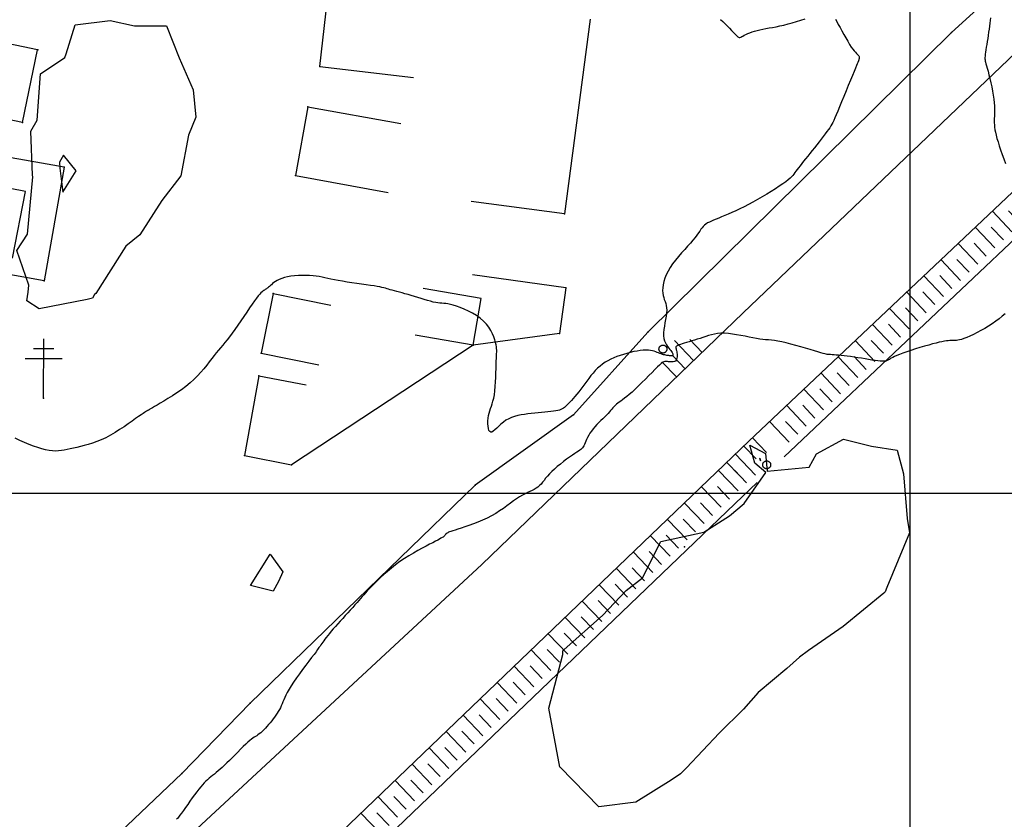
# Model space of a CAD drawing. Header units: millimetres. Extents: x 196436 to 199900, y 8705373 to 8708636.
# Tile 51 of 241: x 197724 to 197808, y 8706072 to 8706140. Entities that reach past the tile are written whole.
import ezdxf

# ---------------------------------------------------------------- set-up
doc = ezdxf.new("R2010")
doc.units = ezdxf.units.MM
doc.header["$LTSCALE"] = 5
doc.linetypes.add('DASHED', pattern=[0.75, 0.5, -0.25])
for name, color, linetype in [('$CURVAS1', 30, 'Continuous'), ('$CURVAS2', 40, 'Continuous'), ('CASA', 6, 'Continuous'), ('CERCA', 3, 'CERCA_LINE'), ('MALHA', 9, 'Continuous'), ('MANILHA', 9, 'DASHED'), ('PE', 7, 'Continuous'), ('POSTE', 3, 'Continuous'), ('TALUDE', 212, 'Continuous')]:
    doc.layers.add(name, color=color, linetype=linetype)
doc.linetypes.add('CERCA_LINE', pattern='A,0.5,-0.2,["X",Standard,S=0.1,R=0,X=-0.1,Y=-0.05],-0.25', length=0.95)

# ---------------------------------------------------------------- blocks, each defined once
blk = doc.blocks.new('T2')
at = {"layer": 'TALUDE'}
for points in [[(-1.002, 2.405), (-1.001, 0.905)], [(-0.002, 2.406), (0, 0)]]:
    blk.add_lwpolyline(points, dxfattribs=at)

msp = doc.modelspace()

# ---------------------------------------------------------------- linework, layer by layer
at = {"layer": '$CURVAS1'}
msp.add_polyline3d([(197736.924, 8706139.608, 705), (197738.018, 8706136.891, 705), (197739.2, 8706134.199, 705), (197739.42, 8706131.885, 705), (197738.805, 8706130.333, 705), (197738.136, 8706126.891, 705), (197736.55, 8706124.803, 705), (197734.661, 8706121.906, 705), (197733.47, 8706120.942, 705), (197730.951, 8706116.922, 705), (197730.832, 8706116.84, 705), (197730.667, 8706116.522, 705), (197730.212, 8706116.418, 705), (197726.118, 8706115.631, 705), (197725.072, 8706116.3, 705), (197725.204, 8706117.03, 705), (197725.266, 8706117.639, 705), (197724.244, 8706120.567, 705), (197725.126, 8706121.948, 705), (197725.584, 8706126.8, 705), (197725.563, 8706126.959, 705), (197725.422, 8706130.678, 705), (197725.962, 8706131.619, 705), (197726.25, 8706135.542, 705), (197728.308, 8706136.934, 705), (197728.428, 8706137.231, 705), (197729.176, 8706139.714, 705), (197732.152, 8706140.081, 705), (197734.218, 8706139.607, 705), (197736.924, 8706139.608, 705)], dxfattribs=at)
at = {"layer": '$CURVAS2'}
for points in [[(197793.688, 8706140.184, 706), (197793.799, 8706139.982, 706), (197793.928, 8706139.742, 706), (197794.075, 8706139.473, 706), (197794.232, 8706139.184, 706), (197794.397, 8706138.887, 706), (197794.564, 8706138.592, 706), (197794.729, 8706138.309, 706), (197794.886, 8706138.048, 706), (197795.032, 8706137.821, 706), (197795.162, 8706137.635, 706), (197795.276, 8706137.487, 706), (197795.376, 8706137.371, 706), (197795.46, 8706137.28, 706), (197795.531, 8706137.21, 706), (197795.588, 8706137.155, 706), (197795.633, 8706137.108, 706), (197795.666, 8706137.063, 706), (197795.687, 8706137.017, 706), (197795.699, 8706136.969, 706), (197795.703, 8706136.92, 706), (197795.7, 8706136.871, 706), (197795.693, 8706136.824, 706), (197795.682, 8706136.78, 706), (197795.669, 8706136.739, 706), (197795.657, 8706136.702, 706), (197795.645, 8706136.67, 706), (197795.63, 8706136.634, 706), (197795.609, 8706136.583, 706), (197795.578, 8706136.508, 706), (197795.532, 8706136.398, 706), (197795.468, 8706136.243, 706), (197795.381, 8706136.032, 706), (197795.268, 8706135.756, 706), (197795.126, 8706135.41, 706), (197794.962, 8706135.005, 706), (197794.78, 8706134.561, 706), (197794.59, 8706134.095, 706), (197794.398, 8706133.625, 706), (197794.212, 8706133.17, 706), (197794.038, 8706132.746, 706), (197793.883, 8706132.372, 706), (197793.753, 8706132.061, 706), (197793.644, 8706131.807, 706), (197793.55, 8706131.598, 706), (197793.464, 8706131.422, 706), (197793.382, 8706131.268, 706), (197793.296, 8706131.125, 706), (197793.201, 8706130.981, 706), (197793.091, 8706130.824, 706), (197792.961, 8706130.647, 706), (197792.814, 8706130.448, 706), (197792.651, 8706130.234, 706), (197792.476, 8706130.006, 706), (197792.292, 8706129.769, 706), (197792.101, 8706129.527, 706), (197791.908, 8706129.283, 706), (197791.714, 8706129.04, 706), (197791.523, 8706128.802, 706), (197791.337, 8706128.572, 706), (197791.157, 8706128.35, 706), (197790.986, 8706128.138, 706), (197790.827, 8706127.939, 706), (197790.68, 8706127.753, 706), (197790.548, 8706127.582, 706), (197790.434, 8706127.428, 706), (197790.337, 8706127.292, 706), (197790.25, 8706127.168, 706), (197790.165, 8706127.052, 706), (197790.074, 8706126.939, 706), (197789.967, 8706126.822, 706), (197789.836, 8706126.697, 706), (197789.673, 8706126.558, 706), (197789.469, 8706126.399, 706), (197789.217, 8706126.217, 706), (197788.924, 8706126.016, 706), (197788.595, 8706125.8, 706), (197788.239, 8706125.573, 706), (197787.863, 8706125.342, 706), (197787.475, 8706125.11, 706), (197787.081, 8706124.883, 706), (197786.69, 8706124.666, 706), (197786.307, 8706124.462, 706), (197785.936, 8706124.273, 706), (197785.578, 8706124.097, 706), (197785.234, 8706123.935, 706), (197784.906, 8706123.787, 706), (197784.595, 8706123.651, 706), (197784.304, 8706123.528, 706), (197784.033, 8706123.417, 706), (197783.784, 8706123.317, 706), (197783.557, 8706123.227, 706), (197783.349, 8706123.143, 706), (197783.161, 8706123.062, 706), (197782.99, 8706122.982, 706), (197782.837, 8706122.9, 706), (197782.701, 8706122.813, 706), (197782.579, 8706122.718, 706), (197782.47, 8706122.613, 706), (197782.37, 8706122.496, 706), (197782.272, 8706122.365, 706), (197782.169, 8706122.219, 706), (197782.057, 8706122.056, 706), (197781.928, 8706121.874, 706), (197781.777, 8706121.672, 706), (197781.598, 8706121.449, 706), (197781.387, 8706121.202, 706), (197781.149, 8706120.936, 706), (197780.895, 8706120.653, 706), (197780.632, 8706120.358, 706), (197780.368, 8706120.052, 706), (197780.113, 8706119.741, 706), (197779.875, 8706119.427, 706), (197779.662, 8706119.114, 706), (197779.482, 8706118.805, 706), (197779.334, 8706118.502, 706), (197779.217, 8706118.208, 706), (197779.129, 8706117.926, 706), (197779.068, 8706117.657, 706), (197779.033, 8706117.403, 706), (197779.023, 8706117.168, 706), (197779.034, 8706116.952, 706), (197779.066, 8706116.758, 706), (197779.113, 8706116.58, 706), (197779.169, 8706116.411, 706), (197779.228, 8706116.246, 706), (197779.284, 8706116.079, 706), (197779.33, 8706115.902, 706), (197779.362, 8706115.709, 706), (197779.373, 8706115.495, 706), (197779.358, 8706115.255, 706), (197779.324, 8706114.993, 706), (197779.278, 8706114.717, 706), (197779.226, 8706114.432, 706), (197779.176, 8706114.145, 706), (197779.136, 8706113.864, 706), (197779.112, 8706113.594, 706), (197779.111, 8706113.342, 706), (197779.139, 8706113.114, 706), (197779.193, 8706112.908, 706), (197779.265, 8706112.725, 706), (197779.351, 8706112.561, 706), (197779.444, 8706112.416, 706), (197779.538, 8706112.288, 706), (197779.628, 8706112.176, 706), (197779.707, 8706112.077, 706), (197779.772, 8706111.99, 706), (197779.822, 8706111.915, 706), (197779.858, 8706111.851, 706), (197779.881, 8706111.797, 706), (197779.894, 8706111.751, 706), (197779.897, 8706111.714, 706), (197779.892, 8706111.685, 706), (197779.88, 8706111.662, 706), (197779.862, 8706111.646, 706), (197779.838, 8706111.635, 706), (197779.807, 8706111.629, 706), (197779.77, 8706111.627, 706), (197779.726, 8706111.629, 706), (197779.674, 8706111.634, 706), (197779.615, 8706111.642, 706), (197779.548, 8706111.651, 706), (197779.473, 8706111.663, 706), (197779.39, 8706111.676, 706), (197779.3, 8706111.692, 706), (197779.205, 8706111.711, 706), (197779.106, 8706111.734, 706), (197779.002, 8706111.762, 706), (197778.895, 8706111.795, 706), (197778.787, 8706111.835, 706), (197778.676, 8706111.88, 706), (197778.562, 8706111.928, 706), (197778.439, 8706111.977, 706), (197778.307, 8706112.024, 706), (197778.16, 8706112.065, 706), (197777.997, 8706112.097, 706), (197777.813, 8706112.118, 706), (197777.607, 8706112.124, 706), (197777.375, 8706112.113, 706), (197777.121, 8706112.086, 706), (197776.851, 8706112.044, 706), (197776.568, 8706111.989, 706), (197776.278, 8706111.922, 706), (197775.985, 8706111.846, 706), (197775.695, 8706111.76, 706), (197775.41, 8706111.667, 706), (197775.137, 8706111.568, 706), (197774.874, 8706111.462, 706), (197774.622, 8706111.347, 706), (197774.38, 8706111.222, 706), (197774.148, 8706111.085, 706), (197773.925, 8706110.935, 706), (197773.712, 8706110.77, 706), (197773.506, 8706110.589, 706), (197773.309, 8706110.391, 706), (197773.118, 8706110.178, 706), (197772.934, 8706109.955, 706), (197772.756, 8706109.724, 706), (197772.581, 8706109.49, 706), (197772.411, 8706109.255, 706), (197772.242, 8706109.024, 706), (197772.076, 8706108.799, 706), (197771.911, 8706108.584, 706), (197771.747, 8706108.38, 706), (197771.588, 8706108.188, 706), (197771.434, 8706108.01, 706), (197771.287, 8706107.845, 706), (197771.148, 8706107.695, 706), (197771.019, 8706107.562, 706), (197770.902, 8706107.445, 706), (197770.796, 8706107.345, 706), (197770.698, 8706107.261, 706), (197770.602, 8706107.191, 706), (197770.502, 8706107.133, 706), (197770.394, 8706107.084, 706), (197770.271, 8706107.042, 706), (197770.128, 8706107.007, 706), (197769.961, 8706106.975, 706), (197769.764, 8706106.945, 706), (197769.541, 8706106.916, 706), (197769.295, 8706106.887, 706), (197769.031, 8706106.859, 706), (197768.753, 8706106.831, 706), (197768.465, 8706106.803, 706), (197768.172, 8706106.773, 706), (197767.877, 8706106.743, 706), (197767.584, 8706106.71, 706), (197767.296, 8706106.672, 706), (197767.013, 8706106.627, 706), (197766.737, 8706106.57, 706), (197766.47, 8706106.499, 706), (197766.213, 8706106.41, 706), (197765.967, 8706106.301, 706), (197765.734, 8706106.168, 706), (197765.516, 8706106.01, 706), (197765.312, 8706105.837, 706), (197765.124, 8706105.661, 706), (197764.953, 8706105.494, 706), (197764.797, 8706105.348, 706), (197764.659, 8706105.234, 706), (197764.539, 8706105.165, 706), (197764.437, 8706105.153, 706), (197764.354, 8706105.206, 706), (197764.289, 8706105.316, 706), (197764.242, 8706105.472, 706), (197764.212, 8706105.664, 706), (197764.198, 8706105.881, 706), (197764.201, 8706106.111, 706), (197764.219, 8706106.343, 706), (197764.252, 8706106.566, 706), (197764.299, 8706106.773, 706), (197764.357, 8706106.968, 706), (197764.422, 8706107.16, 706), (197764.493, 8706107.355, 706), (197764.564, 8706107.563, 706), (197764.633, 8706107.79, 706), (197764.696, 8706108.046, 706), (197764.751, 8706108.338, 706), (197764.794, 8706108.67, 706), (197764.827, 8706109.034, 706), (197764.851, 8706109.417, 706), (197764.869, 8706109.808, 706), (197764.882, 8706110.193, 706), (197764.891, 8706110.561, 706), (197764.9, 8706110.9, 706), (197764.91, 8706111.197, 706), (197764.921, 8706111.444, 706), (197764.933, 8706111.647, 706), (197764.943, 8706111.818, 706), (197764.949, 8706111.968, 706), (197764.949, 8706112.107, 706), (197764.941, 8706112.246, 706), (197764.922, 8706112.396, 706), (197764.891, 8706112.568, 706), (197764.845, 8706112.77, 706), (197764.781, 8706112.999, 706), (197764.696, 8706113.248, 706), (197764.586, 8706113.511, 706), (197764.447, 8706113.782, 706), (197764.276, 8706114.054, 706), (197764.07, 8706114.322, 706), (197763.826, 8706114.579, 706), (197763.542, 8706114.82, 706), (197763.226, 8706115.043, 706), (197762.889, 8706115.246, 706), (197762.542, 8706115.429, 706), (197762.195, 8706115.591, 706), (197761.859, 8706115.729, 706), (197761.544, 8706115.843, 706), (197761.261, 8706115.932, 706), (197761.017, 8706115.996, 706), (197760.807, 8706116.039, 706), (197760.622, 8706116.066, 706), (197760.453, 8706116.083, 706), (197760.293, 8706116.095, 706), (197760.131, 8706116.108, 706), (197759.961, 8706116.126, 706), (197759.772, 8706116.156, 706), (197759.558, 8706116.2, 706), (197759.323, 8706116.259, 706), (197759.069, 8706116.329, 706), (197758.803, 8706116.407, 706), (197758.527, 8706116.491, 706), (197758.247, 8706116.577, 706), (197757.967, 8706116.664, 706), (197757.691, 8706116.747, 706), (197757.424, 8706116.826, 706), (197757.167, 8706116.9, 706), (197756.922, 8706116.969, 706), (197756.69, 8706117.032, 706), (197756.473, 8706117.092, 706), (197756.272, 8706117.146, 706), (197756.088, 8706117.196, 706), (197755.923, 8706117.243, 706), (197755.777, 8706117.285, 706), (197755.643, 8706117.325, 706), (197755.509, 8706117.362, 706), (197755.369, 8706117.399, 706), (197755.211, 8706117.437, 706), (197755.027, 8706117.475, 706), (197754.808, 8706117.516, 706), (197754.544, 8706117.56, 706), (197754.228, 8706117.608, 706), (197753.871, 8706117.659, 706), (197753.483, 8706117.715, 706), (197753.077, 8706117.772, 706), (197752.664, 8706117.832, 706), (197752.256, 8706117.894, 706), (197751.865, 8706117.957, 706), (197751.503, 8706118.02, 706), (197751.18, 8706118.083, 706), (197750.888, 8706118.144, 706), (197750.622, 8706118.204, 706), (197750.371, 8706118.259, 706), (197750.128, 8706118.31, 706), (197749.885, 8706118.355, 706), (197749.633, 8706118.392, 706), (197749.365, 8706118.421, 706), (197749.074, 8706118.441, 706), (197748.764, 8706118.451, 706), (197748.445, 8706118.45, 706), (197748.121, 8706118.438, 706), (197747.802, 8706118.415, 706), (197747.494, 8706118.381, 706), (197747.204, 8706118.334, 706), (197746.94, 8706118.275, 706), (197746.707, 8706118.203, 706), (197746.504, 8706118.121, 706), (197746.328, 8706118.033, 706), (197746.176, 8706117.94, 706), (197746.045, 8706117.847, 706), (197745.932, 8706117.755, 706), (197745.833, 8706117.668, 706), (197745.747, 8706117.59, 706), (197745.669, 8706117.521, 706), (197745.599, 8706117.461, 706), (197745.535, 8706117.41, 706), (197745.475, 8706117.364, 706), (197745.418, 8706117.323, 706), (197745.362, 8706117.284, 706), (197745.306, 8706117.247, 706), (197745.248, 8706117.209, 706), (197745.186, 8706117.169, 706), (197745.118, 8706117.121, 706), (197745.04, 8706117.058, 706), (197744.949, 8706116.973, 706), (197744.843, 8706116.862, 706), (197744.718, 8706116.718, 706), (197744.571, 8706116.533, 706), (197744.399, 8706116.302, 706), (197744.201, 8706116.022, 706), (197743.98, 8706115.701, 706), (197743.743, 8706115.35, 706), (197743.495, 8706114.98, 706), (197743.241, 8706114.604, 706), (197742.988, 8706114.232, 706), (197742.742, 8706113.876, 706), (197742.507, 8706113.547, 706), (197742.288, 8706113.254, 706), (197742.083, 8706112.991, 706), (197741.889, 8706112.753, 706), (197741.703, 8706112.53, 706), (197741.521, 8706112.316, 706), (197741.341, 8706112.103, 706), (197741.158, 8706111.883, 706), (197740.97, 8706111.65, 706), (197740.774, 8706111.397, 706), (197740.566, 8706111.127, 706), (197740.344, 8706110.842, 706), (197740.106, 8706110.547, 706), (197739.848, 8706110.246, 706), (197739.569, 8706109.941, 706), (197739.265, 8706109.637, 706), (197738.934, 8706109.337, 706), (197738.576, 8706109.044, 706), (197738.199, 8706108.763, 706), (197737.813, 8706108.495, 706), (197737.429, 8706108.243, 706), (197737.059, 8706108.011, 706), (197736.712, 8706107.802, 706), (197736.399, 8706107.618, 706), (197736.131, 8706107.461, 706), (197735.915, 8706107.335, 706), (197735.748, 8706107.236, 706), (197735.622, 8706107.161, 706), (197735.53, 8706107.105, 706), (197735.464, 8706107.066, 706), (197735.418, 8706107.038, 706), (197735.385, 8706107.018, 706), (197735.356, 8706107.003, 706), (197735.326, 8706106.989, 706), (197735.288, 8706106.97, 706), (197735.236, 8706106.942, 706), (197735.165, 8706106.9, 706), (197735.068, 8706106.84, 706), (197734.941, 8706106.756, 706), (197734.776, 8706106.643, 706), (197734.568, 8706106.498, 706), (197734.315, 8706106.316, 706), (197734.019, 8706106.105, 706), (197733.689, 8706105.873, 706), (197733.333, 8706105.629, 706), (197732.956, 8706105.38, 706), (197732.566, 8706105.136, 706), (197732.17, 8706104.905, 706), (197731.776, 8706104.696, 706), (197731.389, 8706104.514, 706), (197731.013, 8706104.359, 706), (197730.647, 8706104.228, 706), (197730.294, 8706104.116, 706), (197729.955, 8706104.021, 706), (197729.631, 8706103.938, 706), (197729.324, 8706103.866, 706), (197729.034, 8706103.8, 706), (197728.763, 8706103.738, 706), (197728.506, 8706103.681, 706), (197728.257, 8706103.633, 706), (197728.013, 8706103.595, 706), (197727.767, 8706103.572, 706), (197727.515, 8706103.565, 706), (197727.251, 8706103.576, 706), (197726.971, 8706103.61, 706), (197726.67, 8706103.667, 706), (197726.349, 8706103.748, 706), (197726.009, 8706103.85, 706), (197725.653, 8706103.974, 706), (197725.281, 8706104.118, 706), (197724.895, 8706104.28, 706), (197724.498, 8706104.46, 706), (197724.09, 8706104.657, 706)], [(197783.946, 8706140.143, 706), (197784.135, 8706139.971, 706), (197784.327, 8706139.787, 706), (197784.517, 8706139.598, 706), (197784.699, 8706139.41, 706), (197784.87, 8706139.231, 706), (197785.023, 8706139.068, 706), (197785.153, 8706138.928, 706), (197785.259, 8706138.817, 706), (197785.342, 8706138.735, 706), (197785.411, 8706138.678, 706), (197785.47, 8706138.645, 706), (197785.525, 8706138.634, 706), (197785.583, 8706138.641, 706), (197785.65, 8706138.666, 706), (197785.731, 8706138.704, 706), (197785.831, 8706138.755, 706), (197785.951, 8706138.816, 706), (197786.09, 8706138.883, 706), (197786.247, 8706138.955, 706), (197786.421, 8706139.029, 706), (197786.61, 8706139.102, 706), (197786.816, 8706139.171, 706), (197787.035, 8706139.235, 706), (197787.268, 8706139.291, 706), (197787.516, 8706139.342, 706), (197787.777, 8706139.39, 706), (197788.053, 8706139.437, 706), (197788.344, 8706139.488, 706), (197788.65, 8706139.545, 706), (197788.972, 8706139.61, 706), (197789.311, 8706139.686, 706), (197789.664, 8706139.776, 706), (197790.027, 8706139.876, 706), (197790.393, 8706139.984, 706), (197790.755, 8706140.096, 706), (197791.106, 8706140.208, 706)], [(197806.833, 8706140.299, 707), (197806.811, 8706140.075, 707), (197806.785, 8706139.837, 707), (197806.755, 8706139.588, 707), (197806.722, 8706139.331, 707), (197806.685, 8706139.07, 707), (197806.647, 8706138.807, 707), (197806.606, 8706138.545, 707), (197806.566, 8706138.289, 707), (197806.526, 8706138.041, 707), (197806.488, 8706137.806, 707), (197806.453, 8706137.586, 707), (197806.423, 8706137.385, 707), (197806.398, 8706137.207, 707), (197806.381, 8706137.055, 707), (197806.371, 8706136.931, 707), (197806.37, 8706136.826, 707), (197806.378, 8706136.731, 707), (197806.395, 8706136.634, 707), (197806.422, 8706136.525, 707), (197806.459, 8706136.394, 707), (197806.506, 8706136.232, 707), (197806.564, 8706136.026, 707), (197806.632, 8706135.771, 707), (197806.708, 8706135.473, 707), (197806.788, 8706135.144, 707), (197806.869, 8706134.794, 707), (197806.946, 8706134.434, 707), (197807.018, 8706134.074, 707), (197807.079, 8706133.725, 707), (197807.127, 8706133.398, 707), (197807.159, 8706133.101, 707), (197807.177, 8706132.832, 707), (197807.184, 8706132.588, 707), (197807.183, 8706132.363, 707), (197807.177, 8706132.155, 707), (197807.169, 8706131.96, 707), (197807.161, 8706131.772, 707), (197807.157, 8706131.588, 707), (197807.16, 8706131.404, 707), (197807.171, 8706131.216, 707), (197807.191, 8706131.02, 707), (197807.222, 8706130.811, 707), (197807.265, 8706130.587, 707), (197807.321, 8706130.342, 707), (197807.392, 8706130.073, 707), (197807.48, 8706129.775, 707), (197807.584, 8706129.447, 707), (197807.702, 8706129.093, 707), (197807.83, 8706128.718, 707), (197807.965, 8706128.329, 707), (197808.104, 8706127.931, 707)], [(197728.196, 8706128.641, 704), (197727.858, 8706128.052, 704), (197727.877, 8706127.54, 704), (197728.151, 8706125.508, 704), (197729.258, 8706127.316, 704), (197728.196, 8706128.641, 704)], [(197726.541, 8706118.02, 704), (197726.545, 8706118.006, 704), (197726.545, 8706118.002, 704), (197726.571, 8706118.003, 704), (197726.576, 8706118.075, 704), (197726.541, 8706118.02, 704)], [(197808.075, 8706115.204, 707), (197807.836, 8706114.996, 707), (197807.574, 8706114.784, 707), (197807.291, 8706114.571, 707), (197806.991, 8706114.36, 707), (197806.675, 8706114.156, 707), (197806.35, 8706113.96, 707), (197806.023, 8706113.775, 707), (197805.7, 8706113.604, 707), (197805.389, 8706113.448, 707), (197805.095, 8706113.311, 707), (197804.826, 8706113.194, 707), (197804.589, 8706113.1, 707), (197804.387, 8706113.03, 707), (197804.217, 8706112.982, 707), (197804.073, 8706112.952, 707), (197803.948, 8706112.935, 707), (197803.836, 8706112.929, 707), (197803.731, 8706112.929, 707), (197803.627, 8706112.931, 707), (197803.517, 8706112.932, 707), (197803.396, 8706112.928, 707), (197803.26, 8706112.918, 707), (197803.105, 8706112.9, 707), (197802.928, 8706112.872, 707), (197802.726, 8706112.835, 707), (197802.495, 8706112.785, 707), (197802.232, 8706112.722, 707), (197801.933, 8706112.645, 707), (197801.597, 8706112.552, 707), (197801.235, 8706112.447, 707), (197800.856, 8706112.334, 707), (197800.472, 8706112.215, 707), (197800.096, 8706112.094, 707), (197799.738, 8706111.974, 707), (197799.41, 8706111.86, 707), (197799.123, 8706111.754, 707), (197798.886, 8706111.66, 707), (197798.695, 8706111.577, 707), (197798.544, 8706111.504, 707), (197798.425, 8706111.44, 707), (197798.332, 8706111.385, 707), (197798.259, 8706111.337, 707), (197798.198, 8706111.296, 707), (197798.142, 8706111.261, 707), (197798.086, 8706111.231, 707), (197798.024, 8706111.206, 707), (197797.952, 8706111.188, 707), (197797.865, 8706111.176, 707), (197797.758, 8706111.172, 707), (197797.628, 8706111.176, 707), (197797.468, 8706111.188, 707), (197797.276, 8706111.211, 707), (197797.047, 8706111.242, 707), (197796.788, 8706111.282, 707), (197796.504, 8706111.328, 707), (197796.203, 8706111.377, 707), (197795.892, 8706111.429, 707), (197795.578, 8706111.479, 707), (197795.267, 8706111.528, 707), (197794.967, 8706111.572, 707), (197794.684, 8706111.609, 707), (197794.418, 8706111.641, 707), (197794.173, 8706111.667, 707), (197793.948, 8706111.689, 707), (197793.746, 8706111.706, 707), (197793.566, 8706111.719, 707), (197793.41, 8706111.729, 707), (197793.279, 8706111.737, 707), (197793.172, 8706111.744, 707), (197793.081, 8706111.751, 707), (197792.992, 8706111.762, 707), (197792.896, 8706111.78, 707), (197792.78, 8706111.806, 707), (197792.634, 8706111.845, 707), (197792.445, 8706111.899, 707), (197792.203, 8706111.97, 707), (197791.901, 8706112.059, 707), (197791.547, 8706112.164, 707), (197791.157, 8706112.279, 707), (197790.743, 8706112.398, 707), (197790.319, 8706112.516, 707), (197789.9, 8706112.628, 707), (197789.499, 8706112.728, 707), (197789.13, 8706112.812, 707), (197788.803, 8706112.876, 707), (197788.513, 8706112.922, 707), (197788.249, 8706112.955, 707), (197788.002, 8706112.981, 707), (197787.762, 8706113.003, 707), (197787.521, 8706113.027, 707), (197787.267, 8706113.057, 707), (197786.992, 8706113.098, 707), (197786.689, 8706113.154, 707), (197786.362, 8706113.219, 707), (197786.017, 8706113.29, 707), (197785.662, 8706113.362, 707), (197785.304, 8706113.428, 707), (197784.949, 8706113.485, 707), (197784.604, 8706113.527, 707), (197784.276, 8706113.548, 707), (197783.971, 8706113.546, 707), (197783.687, 8706113.521, 707), (197783.419, 8706113.479, 707), (197783.165, 8706113.422, 707), (197782.92, 8706113.354, 707), (197782.682, 8706113.278, 707), (197782.446, 8706113.198, 707), (197782.209, 8706113.118, 707), (197781.969, 8706113.041, 707), (197781.728, 8706112.966, 707), (197781.492, 8706112.896, 707), (197781.265, 8706112.829, 707), (197781.05, 8706112.766, 707), (197780.854, 8706112.707, 707), (197780.679, 8706112.653, 707), (197780.531, 8706112.603, 707), (197780.413, 8706112.557, 707), (197780.322, 8706112.517, 707), (197780.255, 8706112.48, 707), (197780.208, 8706112.448, 707), (197780.177, 8706112.419, 707), (197780.159, 8706112.394, 707), (197780.15, 8706112.372, 707), (197780.147, 8706112.354, 707), (197780.146, 8706112.338, 707), (197780.147, 8706112.321, 707), (197780.15, 8706112.303, 707), (197780.155, 8706112.279, 707), (197780.163, 8706112.247, 707), (197780.173, 8706112.204, 707), (197780.185, 8706112.148, 707), (197780.2, 8706112.076, 707), (197780.217, 8706111.986, 707), (197780.234, 8706111.882, 707), (197780.248, 8706111.77, 707), (197780.256, 8706111.654, 707), (197780.255, 8706111.539, 707), (197780.242, 8706111.431, 707), (197780.214, 8706111.335, 707), (197780.169, 8706111.255, 707), (197780.105, 8706111.196, 707), (197780.024, 8706111.155, 707), (197779.932, 8706111.131, 707), (197779.831, 8706111.12, 707), (197779.727, 8706111.118, 707), (197779.623, 8706111.124, 707), (197779.523, 8706111.135, 707), (197779.432, 8706111.146, 707), (197779.352, 8706111.156, 707), (197779.279, 8706111.158, 707), (197779.204, 8706111.147, 707), (197779.123, 8706111.117, 707), (197779.027, 8706111.062, 707), (197778.911, 8706110.976, 707), (197778.767, 8706110.854, 707), (197778.589, 8706110.689, 707), (197778.373, 8706110.478, 707), (197778.125, 8706110.23, 707), (197777.853, 8706109.955, 707), (197777.566, 8706109.665, 707), (197777.272, 8706109.37, 707), (197776.98, 8706109.081, 707), (197776.698, 8706108.808, 707), (197776.434, 8706108.564, 707), (197776.196, 8706108.356, 707), (197775.983, 8706108.18, 707), (197775.793, 8706108.033, 707), (197775.623, 8706107.908, 707), (197775.471, 8706107.8, 707), (197775.335, 8706107.704, 707), (197775.213, 8706107.614, 707), (197775.101, 8706107.525, 707), (197774.999, 8706107.432, 707), (197774.903, 8706107.335, 707), (197774.808, 8706107.231, 707), (197774.714, 8706107.121, 707), (197774.615, 8706107.005, 707), (197774.509, 8706106.881, 707), (197774.392, 8706106.75, 707), (197774.262, 8706106.61, 707), (197774.116, 8706106.461, 707), (197773.957, 8706106.305, 707), (197773.79, 8706106.142, 707), (197773.62, 8706105.972, 707), (197773.449, 8706105.799, 707), (197773.284, 8706105.621, 707), (197773.129, 8706105.441, 707), (197772.987, 8706105.259, 707), (197772.862, 8706105.076, 707), (197772.754, 8706104.896, 707), (197772.659, 8706104.72, 707), (197772.577, 8706104.552, 707), (197772.505, 8706104.394, 707), (197772.442, 8706104.248, 707), (197772.384, 8706104.118, 707), (197772.331, 8706104.006, 707), (197772.28, 8706103.913, 707), (197772.226, 8706103.835, 707), (197772.164, 8706103.766, 707), (197772.091, 8706103.699, 707), (197772, 8706103.63, 707), (197771.887, 8706103.551, 707), (197771.747, 8706103.458, 707), (197771.575, 8706103.343, 707), (197771.369, 8706103.204, 707), (197771.134, 8706103.041, 707), (197770.88, 8706102.861, 707), (197770.615, 8706102.666, 707), (197770.348, 8706102.461, 707), (197770.086, 8706102.251, 707), (197769.838, 8706102.039, 707), (197769.614, 8706101.83, 707), (197769.419, 8706101.628, 707), (197769.249, 8706101.435, 707), (197769.1, 8706101.25, 707), (197768.965, 8706101.077, 707), (197768.838, 8706100.915, 707), (197768.713, 8706100.766, 707), (197768.586, 8706100.631, 707), (197768.45, 8706100.511, 707), (197768.3, 8706100.407, 707), (197768.136, 8706100.313, 707), (197767.958, 8706100.225, 707), (197767.768, 8706100.138, 707), (197767.564, 8706100.046, 707), (197767.349, 8706099.943, 707), (197767.123, 8706099.824, 707), (197766.886, 8706099.685, 707), (197766.638, 8706099.52, 707), (197766.378, 8706099.334, 707), (197766.106, 8706099.133, 707), (197765.819, 8706098.92, 707), (197765.517, 8706098.701, 707), (197765.198, 8706098.482, 707), (197764.861, 8706098.267, 707), (197764.505, 8706098.062, 707), (197764.129, 8706097.871, 707), (197763.742, 8706097.694, 707), (197763.351, 8706097.533, 707), (197762.965, 8706097.386, 707), (197762.593, 8706097.253, 707), (197762.243, 8706097.135, 707), (197761.924, 8706097.031, 707), (197761.645, 8706096.941, 707), (197761.412, 8706096.866, 707), (197761.221, 8706096.803, 707), (197761.069, 8706096.75, 707), (197760.95, 8706096.707, 707), (197760.858, 8706096.67, 707), (197760.789, 8706096.639, 707), (197760.738, 8706096.611, 707), (197760.699, 8706096.584, 707), (197760.669, 8706096.558, 707), (197760.644, 8706096.531, 707), (197760.623, 8706096.503, 707), (197760.602, 8706096.475, 707), (197760.582, 8706096.445, 707), (197760.558, 8706096.414, 707), (197760.53, 8706096.381, 707), (197760.494, 8706096.347, 707), (197760.45, 8706096.31, 707), (197760.392, 8706096.268, 707), (197760.317, 8706096.22, 707), (197760.219, 8706096.162, 707), (197760.096, 8706096.093, 707), (197759.942, 8706096.01, 707), (197759.754, 8706095.91, 707), (197759.526, 8706095.792, 707), (197759.258, 8706095.654, 707), (197758.952, 8706095.495, 707), (197758.618, 8706095.317, 707), (197758.26, 8706095.122, 707), (197757.887, 8706094.91, 707), (197757.505, 8706094.682, 707), (197757.121, 8706094.44, 707), (197756.743, 8706094.184, 707), (197756.375, 8706093.916, 707), (197756.021, 8706093.641, 707), (197755.684, 8706093.362, 707), (197755.366, 8706093.085, 707), (197755.068, 8706092.814, 707), (197754.794, 8706092.554, 707), (197754.545, 8706092.309, 707), (197754.324, 8706092.085, 707), (197754.131, 8706091.884, 707), (197753.962, 8706091.702, 707), (197753.811, 8706091.534, 707), (197753.671, 8706091.374, 707), (197753.535, 8706091.218, 707), (197753.399, 8706091.059, 707), (197753.255, 8706090.893, 707), (197753.097, 8706090.713, 707), (197752.921, 8706090.516, 707), (197752.729, 8706090.305, 707), (197752.525, 8706090.081, 707), (197752.313, 8706089.85, 707), (197752.096, 8706089.613, 707), (197751.879, 8706089.376, 707), (197751.667, 8706089.14, 707), (197751.461, 8706088.91, 707), (197751.267, 8706088.688, 707), (197751.086, 8706088.477, 707), (197750.916, 8706088.276, 707), (197750.76, 8706088.087, 707), (197750.618, 8706087.911, 707), (197750.489, 8706087.748, 707), (197750.375, 8706087.601, 707), (197750.276, 8706087.469, 707), (197750.19, 8706087.353, 707), (197750.114, 8706087.245, 707), (197750.038, 8706087.137, 707), (197749.958, 8706087.022, 707), (197749.866, 8706086.891, 707), (197749.755, 8706086.736, 707), (197749.618, 8706086.549, 707), (197749.448, 8706086.321, 707), (197749.243, 8706086.048, 707), (197749.007, 8706085.736, 707), (197748.751, 8706085.397, 707), (197748.485, 8706085.041, 707), (197748.217, 8706084.677, 707), (197747.959, 8706084.318, 707), (197747.719, 8706083.972, 707), (197747.506, 8706083.65, 707), (197747.328, 8706083.36, 707), (197747.183, 8706083.102, 707), (197747.063, 8706082.869, 707), (197746.965, 8706082.659, 707), (197746.882, 8706082.467, 707), (197746.808, 8706082.289, 707), (197746.739, 8706082.12, 707), (197746.668, 8706081.958, 707), (197746.592, 8706081.797, 707), (197746.508, 8706081.638, 707), (197746.418, 8706081.48, 707), (197746.321, 8706081.322, 707), (197746.217, 8706081.164, 707), (197746.106, 8706081.006, 707), (197745.988, 8706080.848, 707), (197745.864, 8706080.688, 707), (197745.733, 8706080.528, 707), (197745.597, 8706080.369, 707), (197745.458, 8706080.214, 707), (197745.32, 8706080.064, 707), (197745.183, 8706079.924, 707), (197745.05, 8706079.794, 707), (197744.923, 8706079.678, 707), (197744.804, 8706079.578, 707), (197744.694, 8706079.495, 707), (197744.591, 8706079.424, 707), (197744.488, 8706079.358, 707), (197744.383, 8706079.291, 707), (197744.27, 8706079.215, 707), (197744.145, 8706079.124, 707), (197744.003, 8706079.012, 707), (197743.841, 8706078.872, 707), (197743.654, 8706078.699, 707), (197743.447, 8706078.498, 707), (197743.224, 8706078.277, 707), (197742.992, 8706078.042, 707), (197742.754, 8706077.801, 707), (197742.517, 8706077.562, 707), (197742.284, 8706077.33, 707), (197742.062, 8706077.114, 707), (197741.854, 8706076.918, 707), (197741.66, 8706076.742, 707), (197741.479, 8706076.583, 707), (197741.308, 8706076.437, 707), (197741.146, 8706076.302, 707), (197740.992, 8706076.176, 707), (197740.844, 8706076.054, 707), (197740.7, 8706075.934, 707), (197740.559, 8706075.814, 707), (197740.419, 8706075.69, 707), (197740.278, 8706075.557, 707), (197740.135, 8706075.415, 707), (197739.986, 8706075.257, 707), (197739.832, 8706075.082, 707), (197739.669, 8706074.887, 707), (197739.495, 8706074.666, 707), (197739.311, 8706074.42, 707), (197739.119, 8706074.155, 707), (197738.924, 8706073.88, 707), (197738.732, 8706073.605, 707), (197738.545, 8706073.337, 707), (197738.37, 8706073.087, 707), (197738.211, 8706072.862, 707), (197738.072, 8706072.673, 707), (197737.957, 8706072.525, 707), (197737.863, 8706072.414, 707), (197737.786, 8706072.335, 707)], [(197799.466, 8706101.622, 707), (197799.772, 8706097.847, 707), (197799.974, 8706096.619, 707), (197798.046, 8706092, 707), (197797.898, 8706091.629, 707), (197797.877, 8706091.59, 707), (197797.806, 8706091.525, 707), (197794.331, 8706088.673, 707), (197791.393, 8706086.657, 707), (197790.625, 8706086.077, 707), (197789.555, 8706085.116, 707), (197787.12, 8706083.076, 707), (197785.879, 8706081.681, 707), (197783.826, 8706079.649, 707), (197781.048, 8706076.702, 707), (197780.542, 8706076.2, 707), (197779.757, 8706075.647, 707), (197776.75, 8706073.781, 707), (197773.601, 8706073.38, 707), (197770.32, 8706076.749, 707), (197770.299, 8706076.763, 707), (197769.372, 8706081.753, 707), (197770.559, 8706086.299, 707), (197770.546, 8706086.609, 707), (197770.671, 8706086.748, 707), (197773.913, 8706089.605, 707), (197775.928, 8706091.725, 707), (197777.321, 8706092.803, 707), (197778.862, 8706095.903, 707), (197780.559, 8706096.247, 707), (197782.533, 8706096.696, 707), (197784.689, 8706098.081, 707), (197785.942, 8706099.108, 707), (197787.785, 8706101.745, 707), (197786.853, 8706102.521, 707), (197786.412, 8706104.066, 707), (197787.765, 8706103.351, 707), (197787.903, 8706101.861, 707), (197791.455, 8706102.188, 707), (197792.074, 8706103.324, 707), (197794.384, 8706104.583, 707), (197796.747, 8706103.963, 707), (197798.92, 8706103.643, 707), (197799.466, 8706101.622, 707)], [(197787.346, 8706102.753, 706), (197787.335, 8706102.88, 706), (197787.235, 8706102.932, 706), (197787.267, 8706102.818, 706), (197787.346, 8706102.753, 706)], [(197746.429, 8706092.497, 706), (197745.982, 8706091.67, 706), (197744.058, 8706092.154, 706), (197745.737, 8706094.806, 706), (197746.789, 8706093.306, 706), (197746.429, 8706092.497, 706)]]:
    msp.add_polyline3d(points, dxfattribs=at)
at = {"layer": 'CASA'}
for points in [[(197749.931, 8706136.171), (197751.113, 8706146.367)], [(197726.002, 8706137.581), (197715.283, 8706139.808)], [(197724.724, 8706131.43), (197726.002, 8706137.581)], [(197749.931, 8706136.171), (197757.878, 8706135.249)], [(197724.724, 8706131.43), (197716.892, 8706133.058)], [(197748.928, 8706132.76), (197747.87, 8706126.913)], [(197748.928, 8706132.76), (197756.8, 8706131.336)], [(197724.977, 8706125.557), (197717.127, 8706127.095)], [(197747.87, 8706126.913), (197755.743, 8706125.489)], [(197723.87, 8706119.905), (197724.977, 8706125.557)], [(197745.983, 8706116.927), (197744.955, 8706111.861)], [(197745.983, 8706116.927), (197750.883, 8706115.933)], [(197763.64, 8706116.502), (197758.712, 8706117.351)], [(197762.963, 8706112.549), (197763.64, 8706116.502)], [(197762.963, 8706112.549), (197758.035, 8706113.398)], [(197744.955, 8706111.861), (197749.855, 8706110.867)], [(197744.778, 8706109.938), (197743.543, 8706103.174)], [(197744.778, 8706109.938), (197748.779, 8706109.166)], [(197743.543, 8706103.174), (197747.544, 8706102.403)]]:
    msp.add_lwpolyline(points, dxfattribs=at)
for p in [(197726.003, 8706137.581, 705.174), (197749.932, 8706136.171, 705.869), (197748.929, 8706132.76, 705.493), (197724.725, 8706131.43, 705.286), (197747.871, 8706126.913, 705.764), (197745.983, 8706116.928, 706.041), (197762.963, 8706112.549, 706.213), (197744.956, 8706111.861, 706.147), (197744.779, 8706109.938, 706.104), (197743.544, 8706103.175, 706.189), (197747.544, 8706102.403, 706.269)]:
    msp.add_point(p, dxfattribs=at)
at = {"layer": 'CERCA'}
for points in [[(197772.888, 8706140.193), (197770.708, 8706123.668)], [(197728.246, 8706127.633), (197720.367, 8706129.02)], [(197728.246, 8706127.633), (197726.551, 8706118.008)], [(197770.708, 8706123.668), (197762.776, 8706124.715)], [(197726.551, 8706118.008), (197718.672, 8706119.396)], [(197770.812, 8706117.412), (197762.888, 8706118.513)], [(197770.812, 8706117.412), (197770.274, 8706113.539)], [(197770.274, 8706113.539), (197762.963, 8706112.549), (197747.544, 8706102.403)]]:
    msp.add_lwpolyline(points, dxfattribs=at)
for p in [(197728.247, 8706127.633, 703.841), (197770.707, 8706123.668, 705.249), (197726.552, 8706118.009, 703.995), (197770.811, 8706117.413, 705.398), (197770.274, 8706113.539, 705.467)]:
    msp.add_point(p, dxfattribs=at)
at = {"layer": 'MALHA'}
for p, q in [((197800, 8708635.599), (197800, 8705384.785)), ((197800, 8708635.599), (197800, 8705384.785)), ((196441.61, 8706100), (199000, 8706100)), ((196441.61, 8706100), (199000, 8706100))]:
    msp.add_line(p, q, dxfattribs=at)
at = {"layer": 'MANILHA'}
for centre in [(197779.048, 8706112.206), (197787.854, 8706102.392)]:
    msp.add_circle(centre, 0.336, dxfattribs=at)
at = {"layer": 'PE'}
for p in [(197803.53, 8706139.045, 706.097), (197777.758, 8706113.651, 705.24), (197771.477, 8706106.638, 706.201), (197763.127, 8706100.667, 706.055), (197780.878, 8706095.426, 706.652), (197744.028, 8706082.178, 706.289), (197738.233, 8706076.232, 706.396)]:
    msp.add_point(p, dxfattribs=at)
at = {"layer": 'POSTE'}
for p, q in [((197726.494, 8706108.05), (197726.516, 8706113.09)), ((197725.637, 8706112.254), (197727.387, 8706112.246)), ((197724.933, 8706111.417), (197728.083, 8706111.403))]:
    msp.add_line(p, q, dxfattribs=at)
msp.add_point((197726.494, 8706108.05, 705.878), dxfattribs=at)
at = {"layer": 'TALUDE'}
for points in [[(197861.398, 8706193.514), (197848.756, 8706180.423), (197828.839, 8706162.06), (197803.531, 8706139.045), (197777.758, 8706113.651), (197771.477, 8706106.638), (197763.128, 8706100.667), (197744.029, 8706082.178), (197738.233, 8706076.232), (197713.819, 8706053.044), (197673.51, 8706013.071), (197669.627, 8706008.377), (197666.938, 8706002.592)], [(197861.398, 8706193.514), (197848.756, 8706180.423), (197828.839, 8706162.06), (197803.531, 8706139.045), (197777.758, 8706113.651), (197771.477, 8706106.638), (197763.128, 8706100.667), (197744.029, 8706082.178), (197738.233, 8706076.232), (197713.819, 8706053.044), (197673.51, 8706013.071), (197669.627, 8706008.377), (197666.938, 8706002.592)], [(197666.938, 8706002.592), (197716.49, 8706050.228), (197763.688, 8706093.93), (197785.849, 8706115.283), (197811.47, 8706139.738), (197837.098, 8706162.869), (197853.349, 8706179.051), (197863.901, 8706188.966), (197868.134, 8706193.159)], [(197666.938, 8706002.592), (197716.49, 8706050.228), (197763.688, 8706093.93), (197785.849, 8706115.283), (197811.47, 8706139.738), (197837.098, 8706162.869), (197853.349, 8706179.051), (197863.901, 8706188.966), (197868.134, 8706193.159)], [(197856.551, 8706172.157), (197856.551, 8706172.157), (197846.8, 8706161.491), (197786.349, 8706104.386), (197721.354, 8706042.133), (197677.263, 8705999.648), (197672.026, 8705996.054)], [(197856.551, 8706172.157), (197851.215, 8706161.875), (197825.061, 8706136.83), (197789.347, 8706103.061)], [(197781.648, 8706111.236), (197780.02, 8706112.925)], [(197782.368, 8706111.93), (197781.327, 8706113.01)], [(197780.928, 8706110.542), (197779.887, 8706111.622)], [(197780.208, 8706109.848), (197778.968, 8706111.135)], [(197785.928, 8706103.989), (197786.958, 8706102.898)], [(197786.654, 8706104.675), (197787.827, 8706103.434)], [(197785.208, 8706103.294), (197786.914, 8706101.513)], [(197784.486, 8706102.602), (197785.523, 8706101.519)], [(197787.055, 8706100.894), (197785.839, 8706099.744), (197759.841, 8706074.843), (197736.731, 8706052.708), (197703.575, 8706020.836), (197686.293, 8706004.182), (197681.972, 8706000.019), (197672.851, 8705996.62)]]:
    msp.add_lwpolyline(points, dxfattribs=at)

# ---------------------------------------------------------------- block references
at = {"layer": 'CASA'}
for p, rotation in [((197807.009, 8706123.903), 223.3696775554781), ((197805.555, 8706122.53), 223.3696775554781), ((197804.101, 8706121.156), 223.3696775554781), ((197802.647, 8706119.783), 223.3696775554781), ((197801.193, 8706118.409), 223.3696775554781), ((197799.739, 8706117.036), 223.3696775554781), ((197798.285, 8706115.663), 223.3696775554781), ((197796.832, 8706114.289), 223.3696775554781), ((197795.378, 8706112.916), 223.3696775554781), ((197793.924, 8706111.542), 223.3696775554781), ((197792.47, 8706110.169), 223.3696775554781), ((197791.016, 8706108.796), 223.3696775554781), ((197789.562, 8706107.422), 223.3696775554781), ((197788.108, 8706106.049), 223.3696775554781), ((197783.764, 8706101.911), 223.7655262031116), ((197782.319, 8706100.527), 223.7655262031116), ((197780.875, 8706099.144), 223.7655262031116), ((197779.431, 8706097.76), 223.7655262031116), ((197777.986, 8706096.377), 223.7655262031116), ((197776.542, 8706094.993), 223.7655262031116), ((197775.098, 8706093.61), 223.7655262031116), ((197773.653, 8706092.227), 223.7655262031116), ((197772.209, 8706090.843), 223.7655262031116), ((197770.765, 8706089.46), 223.7655262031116), ((197769.32, 8706088.076), 223.7655262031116), ((197767.876, 8706086.693), 223.7655262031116), ((197766.431, 8706085.31), 223.7655262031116), ((197764.987, 8706083.926), 223.7655262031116), ((197763.543, 8706082.543), 223.7655262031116), ((197762.098, 8706081.159), 223.7655262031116), ((197760.654, 8706079.776), 223.7655262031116), ((197759.21, 8706078.392), 223.7655262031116), ((197757.765, 8706077.009), 223.7655262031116), ((197756.321, 8706075.626), 223.7655262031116), ((197754.877, 8706074.242), 223.7655262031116), ((197753.432, 8706072.859), 223.7655262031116)]:
    msp.add_blockref('T2', p, dxfattribs=dict(at, rotation=rotation))

doc.saveas('drawing.dxf')
